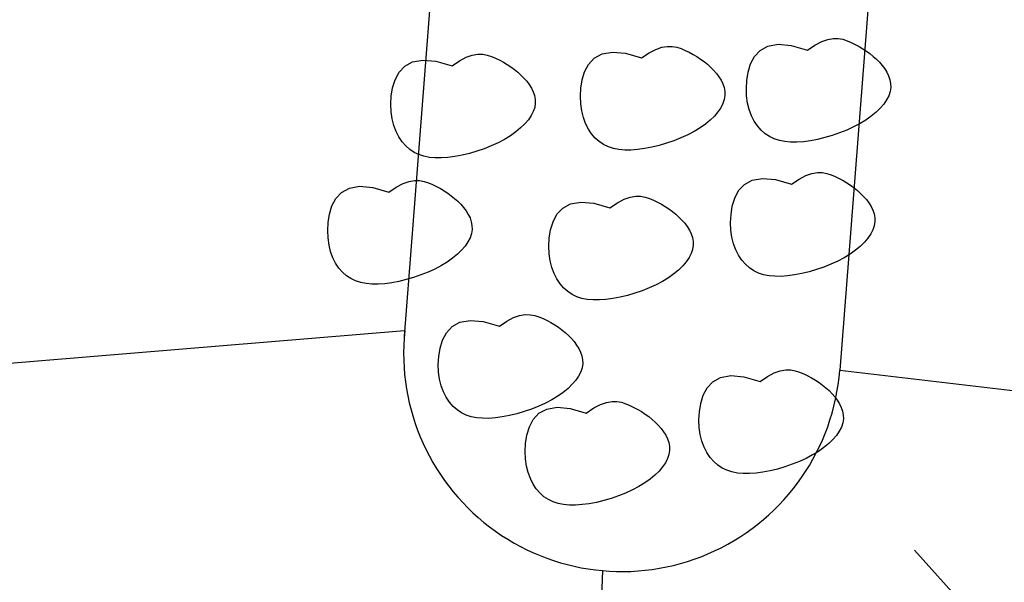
# Model space of a CAD drawing. Extents: x 446005 to 446745, y 447032 to 448234.
# Tile 34 of 127: x 446360.59 to 446362.84, y 447169.04 to 447170.33. Entities that reach past the tile are written whole.
import ezdxf

# ---------------------------------------------------------------- set-up
doc = ezdxf.new("R2010")
doc.units = 0
doc.header["$LTSCALE"] = 2
doc.header["$MEASUREMENT"] = 0
doc.linetypes.add('AUSGEZOGEN', pattern=[0])
doc.linetypes.add('STRICHLINIEX2', pattern=[0.5, 0.25, -0.25])
for name, color, linetype in [('BOESCHG', 250, 'AUSGEZOGEN'), ('DB-Autohof', 15, 'CONTINUOUS'), ('FBRTOP', 250, 'AUSGEZOGEN')]:
    doc.layers.add(name, color=color, linetype=linetype)

msp = doc.modelspace()

# ---------------------------------------------------------------- linework, layer by layer
at = {"layer": 'BOESCHG'}
msp.add_lwpolyline([(446482.7459, 447140.5546, 0.000007), (446485.0918, 447124.3992, 0.000282)], format="xyb", dxfattribs=at)
at = {"layer": 'DB-Autohof', "linetype": 'Continuous'}
for p, q in [((446361.6264, 447171.6448), (446361.4673, 447169.6054)), ((446362.6241, 447171.5769), (446362.4642, 447169.5276)), ((446362.4074, 447170.2719), (446362.4228, 447170.2799)), ((446362.4228, 447170.2799), (446362.4366, 447170.2847)), ((446362.4366, 447170.2847), (446362.4491, 447170.2869)), ((446362.4491, 447170.2869), (446362.4605, 447170.2867)), ((446362.4605, 447170.2867), (446362.471, 447170.2849)), ((446362.471, 447170.2849), (446362.4808, 447170.2817)), ((446362.4808, 447170.2817), (446362.4902, 447170.2777)), ((446361.9203, 447170.2513), (446361.9438, 447170.2556)), ((446361.9438, 447170.2556), (446361.9736, 447170.2529)), ((446362.0277, 447170.2538), (446362.0431, 447170.2618)), ((446362.0431, 447170.2618), (446362.0569, 447170.2667)), ((446362.0569, 447170.2667), (446362.0694, 447170.2688)), ((446362.0694, 447170.2688), (446362.0808, 447170.2687)), ((446362.0808, 447170.2687), (446362.0913, 447170.2668)), ((446362.0913, 447170.2668), (446362.1011, 447170.2636)), ((446362.1011, 447170.2636), (446362.1105, 447170.2596)), ((446362.1105, 447170.2596), (446362.1197, 447170.2552)), ((446362.269, 447170.2455), (446362.282, 447170.2596)), ((446362.282, 447170.2596), (446362.2999, 447170.2694)), ((446362.2999, 447170.2694), (446362.3234, 447170.2736)), ((446362.3234, 447170.2736), (446362.3533, 447170.271)), ((446362.3533, 447170.271), (446362.3903, 447170.2602)), ((446362.3903, 447170.2602), (446362.4074, 447170.2719)), ((446362.4902, 447170.2777), (446362.4993, 447170.2733)), ((446362.4993, 447170.2733), (446362.5083, 447170.2685)), ((446362.5083, 447170.2685), (446362.5169, 447170.2634)), ((446362.5169, 447170.2634), (446362.5252, 447170.2579)), ((446362.5252, 447170.2579), (446362.5332, 447170.2521)), ((446361.4684, 447170.2235), (446361.4863, 447170.2333)), ((446361.4863, 447170.2333), (446361.5098, 447170.2375)), ((446361.5098, 447170.2375), (446361.5397, 447170.2349)), ((446361.5397, 447170.2349), (446361.5767, 447170.2241)), ((446361.5767, 447170.2241), (446361.5938, 447170.2358)), ((446361.5938, 447170.2358), (446361.6092, 447170.2438)), ((446361.6092, 447170.2438), (446361.623, 447170.2486)), ((446361.623, 447170.2486), (446361.6355, 447170.2507)), ((446361.6355, 447170.2507), (446361.6469, 447170.2506)), ((446361.6469, 447170.2506), (446361.6574, 447170.2487)), ((446361.6574, 447170.2487), (446361.6672, 447170.2456)), ((446361.6672, 447170.2456), (446361.6766, 447170.2416)), ((446361.6766, 447170.2416), (446361.6858, 447170.2372)), ((446361.6858, 447170.2372), (446361.6947, 447170.2324)), ((446361.8893, 447170.2275), (446361.9023, 447170.2415)), ((446361.9023, 447170.2415), (446361.9203, 447170.2513)), ((446361.9736, 447170.2529), (446362.0106, 447170.2422)), ((446362.0106, 447170.2422), (446362.0277, 447170.2538)), ((446362.1197, 447170.2552), (446362.1286, 447170.2504)), ((446362.1286, 447170.2504), (446362.1372, 447170.2453)), ((446362.1372, 447170.2453), (446362.1456, 447170.2398)), ((446362.1456, 447170.2398), (446362.1536, 447170.234)), ((446362.1536, 447170.234), (446362.1612, 447170.2278)), ((446362.26, 447170.2285), (446362.269, 447170.2455)), ((446362.5332, 447170.2521), (446362.5409, 447170.2459)), ((446362.5409, 447170.2459), (446362.5482, 447170.2393)), ((446362.5482, 447170.2393), (446362.555, 447170.2323)), ((446361.4554, 447170.2094), (446361.4684, 447170.2235)), ((446361.6947, 447170.2324), (446361.7033, 447170.2273)), ((446361.7033, 447170.2273), (446361.7116, 447170.2218)), ((446361.7116, 447170.2218), (446361.7197, 447170.2159)), ((446361.7197, 447170.2159), (446361.7273, 447170.2097)), ((446361.8747, 447170.1918), (446361.8803, 447170.2105)), ((446361.8803, 447170.2105), (446361.8893, 447170.2275)), ((446362.1612, 447170.2278), (446362.1685, 447170.2212)), ((446362.1685, 447170.2212), (446362.1753, 447170.2143)), ((446362.1753, 447170.2143), (446362.1817, 447170.207)), ((446362.2544, 447170.2099), (446362.26, 447170.2285)), ((446362.555, 447170.2323), (446362.5614, 447170.225)), ((446362.5614, 447170.225), (446362.5671, 447170.2174)), ((446362.5671, 447170.2174), (446362.5721, 447170.2094)), ((446361.4408, 447170.1737), (446361.4464, 447170.1924)), ((446361.4464, 447170.1924), (446361.4554, 447170.2094)), ((446361.7273, 447170.2097), (446361.7346, 447170.2032)), ((446361.7346, 447170.2032), (446361.7414, 447170.1962)), ((446361.7414, 447170.1962), (446361.7478, 447170.1889)), ((446361.7478, 447170.1889), (446361.7535, 447170.1812)), ((446361.8717, 447170.1728), (446361.8747, 447170.1918)), ((446362.1817, 447170.207), (446362.1874, 447170.1993)), ((446362.1874, 447170.1993), (446362.1924, 447170.1913)), ((446362.1924, 447170.1913), (446362.1964, 447170.183)), ((446362.2504, 447170.1725), (446362.2514, 447170.1908)), ((446362.2514, 447170.1908), (446362.2544, 447170.2099)), ((446362.5721, 447170.2094), (446362.5761, 447170.2011)), ((446362.5761, 447170.2011), (446362.579, 447170.1925)), ((446362.579, 447170.1925), (446362.5807, 447170.1837)), ((446361.4378, 447170.1547), (446361.4408, 447170.1737)), ((446361.7535, 447170.1812), (446361.7585, 447170.1732)), ((446361.7585, 447170.1732), (446361.7625, 447170.1649)), ((446361.8707, 447170.1544), (446361.8717, 447170.1728)), ((446362.1964, 447170.183), (446362.1994, 447170.1744)), ((446362.1994, 447170.1744), (446362.201, 447170.1656)), ((446362.201, 447170.1656), (446362.2012, 447170.1565)), ((446362.2511, 447170.1552), (446362.2504, 447170.1725)), ((446362.5794, 447170.1653), (446362.5763, 447170.1559)), ((446362.5809, 447170.1746), (446362.5794, 447170.1653)), ((446362.5807, 447170.1837), (446362.5809, 447170.1746)), ((446361.4368, 447170.1364), (446361.4378, 447170.1547)), ((446361.7625, 447170.1649), (446361.7654, 447170.1564)), ((446361.7654, 447170.1564), (446361.7671, 447170.1475)), ((446361.7671, 447170.1475), (446361.7673, 447170.1385)), ((446361.8714, 447170.1371), (446361.8707, 447170.1544)), ((446362.1998, 447170.1473), (446362.1966, 447170.1378)), ((446362.2012, 447170.1565), (446362.1998, 447170.1473)), ((446362.2534, 447170.139), (446362.2511, 447170.1552)), ((446362.5714, 447170.1463), (446362.565, 447170.1368)), ((446362.5763, 447170.1559), (446362.5714, 447170.1463)), ((446361.4375, 447170.1191), (446361.4368, 447170.1364)), ((446361.7659, 447170.1292), (446361.7627, 447170.1197)), ((446361.7673, 447170.1385), (446361.7659, 447170.1292)), ((446361.8737, 447170.1209), (446361.8714, 447170.1371)), ((446361.8775, 447170.1058), (446361.8737, 447170.1209)), ((446362.1918, 447170.1283), (446362.1853, 447170.1187)), ((446362.1966, 447170.1378), (446362.1918, 447170.1283)), ((446362.2572, 447170.1239), (446362.2534, 447170.139)), ((446362.2623, 447170.1101), (446362.2572, 447170.1239)), ((446362.5569, 447170.1273), (446362.5474, 447170.118)), ((446362.565, 447170.1368), (446362.5569, 447170.1273)), ((446361.4398, 447170.1028), (446361.4375, 447170.1191)), ((446361.4436, 447170.0878), (446361.4398, 447170.1028)), ((446361.7514, 447170.1006), (446361.7433, 447170.0912)), ((446361.7579, 447170.1102), (446361.7514, 447170.1006)), ((446361.7627, 447170.1197), (446361.7579, 447170.1102)), ((446361.8826, 447170.092), (446361.8775, 447170.1058)), ((446362.1677, 447170.0999), (446362.1568, 447170.0909)), ((446362.1772, 447170.1092), (446362.1677, 447170.0999)), ((446362.1853, 447170.1187), (446362.1772, 447170.1092)), ((446362.2686, 447170.0976), (446362.2623, 447170.1101)), ((446362.5242, 447170.1002), (446362.5106, 447170.092)), ((446362.5364, 447170.1089), (446362.5242, 447170.1002)), ((446362.5474, 447170.118), (446362.5364, 447170.1089)), ((446361.4487, 447170.074), (446361.4436, 447170.0878)), ((446361.7338, 447170.0819), (446361.7229, 447170.0728)), ((446361.7433, 447170.0912), (446361.7338, 447170.0819)), ((446361.8889, 447170.0795), (446361.8826, 447170.092)), ((446361.8963, 447170.0684), (446361.8889, 447170.0795)), ((446362.1445, 447170.0822), (446362.1309, 447170.0739)), ((446362.1568, 447170.0909), (446362.1445, 447170.0822)), ((446362.276, 447170.0865), (446362.2686, 447170.0976)), ((446362.2843, 447170.0769), (446362.276, 447170.0865)), ((446362.2935, 447170.0688), (446362.2843, 447170.0769)), ((446362.4802, 447170.0771), (446362.4639, 447170.0706)), ((446362.4959, 447170.0842), (446362.4802, 447170.0771)), ((446362.5106, 447170.092), (446362.4959, 447170.0842)), ((446361.455, 447170.0615), (446361.4487, 447170.074)), ((446361.4624, 447170.0504), (446361.455, 447170.0615)), ((446361.697, 447170.0559), (446361.6823, 447170.0481)), ((446361.7106, 447170.0641), (446361.697, 447170.0559)), ((446361.7229, 447170.0728), (446361.7106, 447170.0641)), ((446361.9046, 447170.0588), (446361.8963, 447170.0684)), ((446361.9138, 447170.0507), (446361.9046, 447170.0588)), ((446362.0842, 447170.0525), (446362.0675, 447170.0468)), ((446362.1006, 447170.059), (446362.0842, 447170.0525)), ((446362.1162, 447170.0662), (446362.1006, 447170.059)), ((446362.1309, 447170.0739), (446362.1162, 447170.0662)), ((446362.3034, 447170.0622), (446362.2935, 447170.0688)), ((446362.3143, 447170.057), (446362.3034, 447170.0622)), ((446362.3259, 447170.0532), (446362.3143, 447170.057)), ((446362.3384, 447170.0507), (446362.3259, 447170.0532)), ((446362.3969, 447170.0527), (446362.381, 447170.0505)), ((446362.4134, 447170.0558), (446362.3969, 447170.0527)), ((446362.4302, 447170.0599), (446362.4134, 447170.0558)), ((446362.4471, 447170.0649), (446362.4302, 447170.0599)), ((446362.4639, 447170.0706), (446362.4471, 447170.0649)), ((446361.4707, 447170.0407), (446361.4624, 447170.0504)), ((446361.4799, 447170.0326), (446361.4707, 447170.0407)), ((446361.4899, 447170.026), (446361.4799, 447170.0326)), ((446361.6503, 447170.0345), (446361.6335, 447170.0287)), ((446361.6666, 447170.041), (446361.6503, 447170.0345)), ((446361.6823, 447170.0481), (446361.6666, 447170.041)), ((446361.9238, 447170.0441), (446361.9138, 447170.0507)), ((446361.9346, 447170.0389), (446361.9238, 447170.0441)), ((446361.9462, 447170.0351), (446361.9346, 447170.0389)), ((446361.9587, 447170.0326), (446361.9462, 447170.0351)), ((446361.9721, 447170.0314), (446361.9587, 447170.0326)), ((446361.9863, 447170.0314), (446361.9721, 447170.0314)), ((446362.0013, 447170.0324), (446361.9863, 447170.0314)), ((446362.0172, 447170.0346), (446362.0013, 447170.0324)), ((446362.0337, 447170.0378), (446362.0172, 447170.0346)), ((446362.0505, 447170.0418), (446362.0337, 447170.0378)), ((446362.0675, 447170.0468), (446362.0505, 447170.0418)), ((446362.3518, 447170.0495), (446362.3384, 447170.0507)), ((446362.366, 447170.0494), (446362.3518, 447170.0495)), ((446362.381, 447170.0505), (446362.366, 447170.0494)), ((446361.5007, 447170.0209), (446361.4899, 447170.026)), ((446361.5123, 447170.0171), (446361.5007, 447170.0209)), ((446361.5248, 447170.0146), (446361.5123, 447170.0171)), ((446361.5382, 447170.0133), (446361.5248, 447170.0146)), ((446361.5524, 447170.0133), (446361.5382, 447170.0133)), ((446361.5674, 447170.0144), (446361.5524, 447170.0133)), ((446361.5833, 447170.0165), (446361.5674, 447170.0144)), ((446361.5998, 447170.0197), (446361.5833, 447170.0165)), ((446361.6166, 447170.0238), (446361.5998, 447170.0197)), ((446361.6335, 447170.0287), (446361.6166, 447170.0238)), ((446362.2638, 447169.9623), (446362.2873, 447169.9665)), ((446362.2873, 447169.9665), (446362.3171, 447169.9639)), ((446362.3171, 447169.9639), (446362.3541, 447169.9532)), ((446362.3541, 447169.9532), (446362.3713, 447169.9648)), ((446362.3713, 447169.9648), (446362.3866, 447169.9728)), ((446362.3866, 447169.9728), (446362.4005, 447169.9777)), ((446362.4005, 447169.9777), (446362.4129, 447169.9798)), ((446362.4129, 447169.9798), (446362.4243, 447169.9797)), ((446362.4243, 447169.9797), (446362.4348, 447169.9778)), ((446362.4348, 447169.9778), (446362.4446, 447169.9746)), ((446362.4446, 447169.9746), (446362.454, 447169.9706)), ((446362.454, 447169.9706), (446362.4632, 447169.9662)), ((446362.4632, 447169.9662), (446362.4721, 447169.9614)), ((446361.3238, 447169.9345), (446361.3417, 447169.9442)), ((446361.3417, 447169.9442), (446361.3652, 447169.9485)), ((446361.3652, 447169.9485), (446361.3951, 447169.9459)), ((446361.3951, 447169.9459), (446361.432, 447169.9351)), ((446361.432, 447169.9351), (446361.4492, 447169.9468)), ((446361.4492, 447169.9468), (446361.4646, 447169.9548)), ((446361.4646, 447169.9548), (446361.4784, 447169.9596)), ((446361.4784, 447169.9596), (446361.4909, 447169.9617)), ((446361.4909, 447169.9617), (446361.5023, 447169.9616)), ((446361.5023, 447169.9616), (446361.5127, 447169.9597)), ((446361.5127, 447169.9597), (446361.5226, 447169.9566)), ((446361.5226, 447169.9566), (446361.532, 447169.9526)), ((446361.532, 447169.9526), (446361.5411, 447169.9481)), ((446361.5411, 447169.9481), (446361.55, 447169.9434)), ((446361.55, 447169.9434), (446361.5587, 447169.9382)), ((446362.2328, 447169.9385), (446362.2459, 447169.9525)), ((446362.2459, 447169.9525), (446362.2638, 447169.9623)), ((446362.4721, 447169.9614), (446362.4807, 447169.9563)), ((446362.4807, 447169.9563), (446362.4891, 447169.9508)), ((446362.4891, 447169.9508), (446362.4971, 447169.945)), ((446362.4971, 447169.945), (446362.5047, 447169.9388)), ((446361.3018, 447169.9034), (446361.3107, 447169.9204)), ((446361.3107, 447169.9204), (446361.3238, 447169.9345)), ((446361.5587, 447169.9382), (446361.567, 447169.9328)), ((446361.567, 447169.9328), (446361.575, 447169.9269)), ((446361.575, 447169.9269), (446361.5827, 447169.9207)), ((446361.5827, 447169.9207), (446361.5899, 447169.9141)), ((446361.9554, 447169.9106), (446361.9708, 447169.9186)), ((446361.9708, 447169.9186), (446361.9846, 447169.9235)), ((446361.9846, 447169.9235), (446361.9971, 447169.9256)), ((446361.9971, 447169.9256), (446362.0085, 447169.9255)), ((446362.0085, 447169.9255), (446362.019, 447169.9236)), ((446362.019, 447169.9236), (446362.0288, 447169.9204)), ((446362.0288, 447169.9204), (446362.0382, 447169.9164)), ((446362.2182, 447169.9028), (446362.2238, 447169.9215)), ((446362.2238, 447169.9215), (446362.2328, 447169.9385)), ((446362.5047, 447169.9388), (446362.512, 447169.9322)), ((446362.512, 447169.9322), (446362.5188, 447169.9253)), ((446362.5188, 447169.9253), (446362.5252, 447169.9179)), ((446362.5252, 447169.9179), (446362.531, 447169.9103)), ((446361.2962, 447169.8847), (446361.3018, 447169.9034)), ((446361.5899, 447169.9141), (446361.5968, 447169.9072)), ((446361.5968, 447169.9072), (446361.6031, 447169.8999)), ((446361.6031, 447169.8999), (446361.6089, 447169.8922)), ((446361.817, 447169.8843), (446361.83, 447169.8983)), ((446361.83, 447169.8983), (446361.8479, 447169.9081)), ((446361.8479, 447169.9081), (446361.8714, 447169.9124)), ((446361.8714, 447169.9124), (446361.9013, 447169.9097)), ((446361.9013, 447169.9097), (446361.9383, 447169.899)), ((446361.9383, 447169.899), (446361.9554, 447169.9106)), ((446362.0382, 447169.9164), (446362.0474, 447169.912)), ((446362.0474, 447169.912), (446362.0563, 447169.9072)), ((446362.0563, 447169.9072), (446362.0649, 447169.9021)), ((446362.0649, 447169.9021), (446362.0732, 447169.8966)), ((446362.0732, 447169.8966), (446362.0812, 447169.8908)), ((446362.2153, 447169.8837), (446362.2182, 447169.9028)), ((446362.531, 447169.9103), (446362.5359, 447169.9023)), ((446362.5359, 447169.9023), (446362.54, 447169.894)), ((446361.2932, 447169.8657), (446361.2962, 447169.8847)), ((446361.6089, 447169.8922), (446361.6139, 447169.8842)), ((446361.6139, 447169.8842), (446361.6179, 447169.8759)), ((446361.6179, 447169.8759), (446361.6208, 447169.8674)), ((446361.808, 447169.8673), (446361.817, 447169.8843)), ((446362.0812, 447169.8908), (446362.0889, 447169.8846)), ((446362.0889, 447169.8846), (446362.0962, 447169.878)), ((446362.0962, 447169.878), (446362.103, 447169.8711)), ((446362.2142, 447169.8654), (446362.2153, 447169.8837)), ((446362.54, 447169.894), (446362.5429, 447169.8854)), ((446362.5429, 447169.8854), (446362.5445, 447169.8766)), ((446362.5445, 447169.8766), (446362.5447, 447169.8675)), ((446361.2922, 447169.8474), (446361.2932, 447169.8657)), ((446361.6208, 447169.8674), (446361.6224, 447169.8585)), ((446361.6224, 447169.8585), (446361.6226, 447169.8495)), ((446361.8024, 447169.8486), (446361.808, 447169.8673)), ((446362.103, 447169.8711), (446362.1094, 447169.8638)), ((446362.1094, 447169.8638), (446362.1151, 447169.8561)), ((446362.1151, 447169.8561), (446362.1201, 447169.8481)), ((446362.2149, 447169.8481), (446362.2142, 447169.8654)), ((446362.5433, 447169.8583), (446362.5401, 447169.8488)), ((446362.5447, 447169.8675), (446362.5433, 447169.8583)), ((446361.2929, 447169.8301), (446361.2922, 447169.8474)), ((446361.2952, 447169.8138), (446361.2929, 447169.8301)), ((446361.6181, 447169.8307), (446361.6132, 447169.8212)), ((446361.6212, 447169.8402), (446361.6181, 447169.8307)), ((446361.6226, 447169.8495), (446361.6212, 447169.8402)), ((446361.7984, 447169.8112), (446361.7994, 447169.8296)), ((446361.7994, 447169.8296), (446361.8024, 447169.8486)), ((446362.1201, 447169.8481), (446362.1241, 447169.8398)), ((446362.1241, 447169.8398), (446362.127, 447169.8312)), ((446362.127, 447169.8312), (446362.1287, 447169.8224)), ((446362.2172, 447169.8319), (446362.2149, 447169.8481)), ((446362.221, 447169.8168), (446362.2172, 447169.8319)), ((446362.5288, 447169.8297), (446362.5208, 447169.8202)), ((446362.5353, 447169.8393), (446362.5288, 447169.8297)), ((446362.5401, 447169.8488), (446362.5353, 447169.8393)), ((446361.2989, 447169.7988), (446361.2952, 447169.8138)), ((446361.6067, 447169.8116), (446361.5987, 447169.8022)), ((446361.6132, 447169.8212), (446361.6067, 447169.8116)), ((446361.7991, 447169.7939), (446361.7984, 447169.8112)), ((446362.1289, 447169.8133), (446362.1275, 447169.8041)), ((446362.1287, 447169.8224), (446362.1289, 447169.8133)), ((446362.2261, 447169.803), (446362.221, 447169.8168)), ((446362.5112, 447169.8109), (446362.5003, 447169.8019)), ((446362.5208, 447169.8202), (446362.5112, 447169.8109)), ((446361.304, 447169.7849), (446361.2989, 447169.7988)), ((446361.3103, 447169.7724), (446361.304, 447169.7849)), ((446361.5782, 447169.7838), (446361.5659, 447169.7751)), ((446361.5892, 447169.7929), (446361.5782, 447169.7838)), ((446361.5987, 447169.8022), (446361.5892, 447169.7929)), ((446361.8014, 447169.7777), (446361.7991, 447169.7939)), ((446362.1195, 447169.7851), (446362.113, 447169.7755)), ((446362.1243, 447169.7946), (446362.1195, 447169.7851)), ((446362.1275, 447169.8041), (446362.1243, 447169.7946)), ((446362.2324, 447169.7905), (446362.2261, 447169.803)), ((446362.2398, 447169.7794), (446362.2324, 447169.7905)), ((446362.4745, 447169.7849), (446362.4597, 447169.7772)), ((446362.488, 447169.7932), (446362.4745, 447169.7849)), ((446362.5003, 447169.8019), (446362.488, 447169.7932)), ((446361.3177, 447169.7613), (446361.3103, 447169.7724)), ((446361.3261, 447169.7517), (446361.3177, 447169.7613)), ((446361.5524, 447169.7668), (446361.5377, 447169.7591)), ((446361.5659, 447169.7751), (446361.5524, 447169.7668)), ((446361.8052, 447169.7626), (446361.8014, 447169.7777)), ((446361.8103, 447169.7488), (446361.8052, 447169.7626)), ((446362.1049, 447169.766), (446362.0954, 447169.7567)), ((446362.113, 447169.7755), (446362.1049, 447169.766)), ((446362.2481, 447169.7698), (446362.2398, 447169.7794)), ((446362.2573, 447169.7617), (446362.2481, 447169.7698)), ((446362.2673, 447169.7551), (446362.2573, 447169.7617)), ((446362.4277, 447169.7635), (446362.411, 447169.7578)), ((446362.4441, 447169.77), (446362.4277, 447169.7635)), ((446362.4597, 447169.7772), (446362.4441, 447169.77)), ((446361.3352, 447169.7436), (446361.3261, 447169.7517)), ((446361.3452, 447169.737), (446361.3352, 447169.7436)), ((446361.356, 447169.7318), (446361.3452, 447169.737)), ((446361.4889, 447169.7397), (446361.472, 447169.7348)), ((446361.5057, 447169.7455), (446361.4889, 447169.7397)), ((446361.522, 447169.752), (446361.5057, 447169.7455)), ((446361.5377, 447169.7591), (446361.522, 447169.752)), ((446361.8166, 447169.7363), (446361.8103, 447169.7488)), ((446362.0722, 447169.739), (446362.0586, 447169.7307)), ((446362.0845, 447169.7477), (446362.0722, 447169.739)), ((446362.0954, 447169.7567), (446362.0845, 447169.7477)), ((446362.2781, 447169.7499), (446362.2673, 447169.7551)), ((446362.2898, 447169.7461), (446362.2781, 447169.7499)), ((446362.3023, 447169.7436), (446362.2898, 447169.7461)), ((446362.3156, 447169.7424), (446362.3023, 447169.7436)), ((446362.3298, 447169.7423), (446362.3156, 447169.7424)), ((446362.3448, 447169.7434), (446362.3298, 447169.7423)), ((446362.3607, 447169.7456), (446362.3448, 447169.7434)), ((446362.3772, 447169.7487), (446362.3607, 447169.7456)), ((446362.394, 447169.7528), (446362.3772, 447169.7487)), ((446362.411, 447169.7578), (446362.394, 447169.7528)), ((446361.3677, 447169.7281), (446361.356, 447169.7318)), ((446361.3802, 447169.7256), (446361.3677, 447169.7281)), ((446361.3935, 447169.7243), (446361.3802, 447169.7256)), ((446361.4077, 447169.7243), (446361.3935, 447169.7243)), ((446361.4228, 447169.7254), (446361.4077, 447169.7243)), ((446361.4387, 447169.7275), (446361.4228, 447169.7254)), ((446361.4551, 447169.7307), (446361.4387, 447169.7275)), ((446361.472, 447169.7348), (446361.4551, 447169.7307)), ((446361.824, 447169.7252), (446361.8166, 447169.7363)), ((446361.8323, 447169.7156), (446361.824, 447169.7252)), ((446361.8415, 447169.7075), (446361.8323, 447169.7156)), ((446362.0282, 447169.7158), (446362.0119, 447169.7093)), ((446362.0439, 447169.723), (446362.0282, 447169.7158)), ((446362.0586, 447169.7307), (446362.0439, 447169.723)), ((446361.8515, 447169.7009), (446361.8415, 447169.7075)), ((446361.8623, 447169.6957), (446361.8515, 447169.7009)), ((446361.8739, 447169.6919), (446361.8623, 447169.6957)), ((446361.9614, 447169.6945), (446361.9449, 447169.6914)), ((446361.9782, 447169.6986), (446361.9614, 447169.6945)), ((446361.9951, 447169.7036), (446361.9782, 447169.6986)), ((446362.0119, 447169.7093), (446361.9951, 447169.7036)), ((446361.8864, 447169.6894), (446361.8739, 447169.6919)), ((446361.8998, 447169.6882), (446361.8864, 447169.6894)), ((446361.914, 447169.6882), (446361.8998, 447169.6882)), ((446361.929, 447169.6892), (446361.914, 447169.6882)), ((446361.9449, 447169.6914), (446361.929, 447169.6892)), ((446361.7023, 447169.6397), (446361.7177, 447169.6477)), ((446361.7177, 447169.6477), (446361.7315, 447169.6525)), ((446361.7315, 447169.6525), (446361.744, 447169.6546)), ((446361.744, 447169.6546), (446361.7554, 447169.6545)), ((446361.7554, 447169.6545), (446361.7659, 447169.6527)), ((446361.7659, 447169.6527), (446361.7757, 447169.6495)), ((446361.7757, 447169.6495), (446361.7851, 447169.6455)), ((446361.5638, 447169.6133), (446361.5769, 447169.6274)), ((446361.5769, 447169.6274), (446361.5948, 447169.6372)), ((446361.5948, 447169.6372), (446361.6183, 447169.6414)), ((446361.6183, 447169.6414), (446361.6482, 447169.6388)), ((446361.6482, 447169.6388), (446361.6851, 447169.628)), ((446361.6851, 447169.628), (446361.7023, 447169.6397)), ((446361.7851, 447169.6455), (446361.7942, 447169.6411)), ((446361.7942, 447169.6411), (446361.8031, 447169.6363)), ((446361.8031, 447169.6363), (446361.8118, 447169.6312)), ((446361.8118, 447169.6312), (446361.8201, 447169.6257)), ((446361.8201, 447169.6257), (446361.8281, 447169.6198)), ((446361.4683, 447169.6172), (446357.6014, 447169.3002)), ((446361.5549, 447169.5963), (446361.5638, 447169.6133)), ((446361.8281, 447169.6198), (446361.8358, 447169.6136)), ((446361.8358, 447169.6136), (446361.843, 447169.6071)), ((446361.843, 447169.6071), (446361.8499, 447169.6001)), ((446361.5493, 447169.5776), (446361.5549, 447169.5963)), ((446361.8499, 447169.6001), (446361.8563, 447169.5928)), ((446361.8563, 447169.5928), (446361.862, 447169.5851)), ((446361.862, 447169.5851), (446361.867, 447169.5772)), ((446361.5453, 447169.5403), (446361.5463, 447169.5586)), ((446361.5463, 447169.5586), (446361.5493, 447169.5776)), ((446361.867, 447169.5772), (446361.871, 447169.5689)), ((446361.871, 447169.5689), (446361.8739, 447169.5603)), ((446361.8739, 447169.5603), (446361.8756, 447169.5515)), ((446361.546, 447169.523), (446361.5453, 447169.5403)), ((446361.8758, 447169.5424), (446361.8743, 447169.5331)), ((446361.8756, 447169.5515), (446361.8758, 447169.5424)), ((446361.5483, 447169.5068), (446361.546, 447169.523)), ((446361.8663, 447169.5141), (446361.8598, 447169.5046)), ((446361.8712, 447169.5237), (446361.8663, 447169.5141)), ((446361.8743, 447169.5331), (446361.8712, 447169.5237)), ((446362.1915, 447169.5107), (446362.215, 447169.515)), ((446362.215, 447169.515), (446362.2448, 447169.5123)), ((446362.2448, 447169.5123), (446362.2818, 447169.5016)), ((446362.2818, 447169.5016), (446362.2989, 447169.5132)), ((446362.2989, 447169.5132), (446362.3143, 447169.5213)), ((446362.3143, 447169.5213), (446362.3281, 447169.5261)), ((446362.3281, 447169.5261), (446362.3406, 447169.5282)), ((446362.3406, 447169.5282), (446362.352, 447169.5281)), ((446362.352, 447169.5281), (446362.3625, 447169.5262)), ((446362.3625, 447169.5262), (446362.3723, 447169.523)), ((446362.3723, 447169.523), (446362.3817, 447169.519)), ((446362.3817, 447169.519), (446362.3909, 447169.5146)), ((446362.3909, 447169.5146), (446362.3998, 447169.5099)), ((446362.4642, 447169.5276), (446366.3402, 447169.0678)), ((446361.552, 447169.4917), (446361.5483, 447169.5068)), ((446361.5571, 447169.4779), (446361.552, 447169.4917)), ((446361.8518, 447169.4951), (446361.8423, 447169.4858)), ((446361.8598, 447169.5046), (446361.8518, 447169.4951)), ((446362.1605, 447169.4869), (446362.1735, 447169.5009)), ((446362.1735, 447169.5009), (446362.1915, 447169.5107)), ((446362.3998, 447169.5099), (446362.4084, 447169.5047)), ((446362.4084, 447169.5047), (446362.4168, 447169.4993)), ((446362.4168, 447169.4993), (446362.4248, 447169.4934)), ((446362.4248, 447169.4934), (446362.4324, 447169.4872)), ((446361.5635, 447169.4654), (446361.5571, 447169.4779)), ((446361.8191, 447169.468), (446361.8055, 447169.4598)), ((446361.8313, 447169.4767), (446361.8191, 447169.468)), ((446361.8423, 447169.4858), (446361.8313, 447169.4767)), ((446362.1459, 447169.4512), (446362.1515, 447169.4699)), ((446362.1515, 447169.4699), (446362.1605, 447169.4869)), ((446362.4324, 447169.4872), (446362.4397, 447169.4806)), ((446362.4397, 447169.4806), (446362.4465, 447169.4737)), ((446362.4465, 447169.4737), (446362.4529, 447169.4664)), ((446361.5708, 447169.4543), (446361.5635, 447169.4654)), ((446361.5792, 447169.4446), (446361.5708, 447169.4543)), ((446361.5883, 447169.4365), (446361.5792, 447169.4446)), ((446361.7751, 447169.4449), (446361.7588, 447169.4384)), ((446361.7908, 447169.452), (446361.7751, 447169.4449)), ((446361.8055, 447169.4598), (446361.7908, 447169.452)), ((446361.9012, 447169.441), (446361.9166, 447169.449)), ((446361.9166, 447169.449), (446361.9304, 447169.4538)), ((446361.9304, 447169.4538), (446361.9429, 447169.456)), ((446361.9429, 447169.456), (446361.9542, 447169.4558)), ((446361.9542, 447169.4558), (446361.9647, 447169.454)), ((446361.9647, 447169.454), (446361.9746, 447169.4508)), ((446361.9746, 447169.4508), (446361.984, 447169.4468)), ((446361.984, 447169.4468), (446361.9931, 447169.4424)), ((446362.1429, 447169.4322), (446362.1459, 447169.4512)), ((446362.4529, 447169.4664), (446362.4586, 447169.4587)), ((446362.4586, 447169.4587), (446362.4636, 447169.4507)), ((446362.4636, 447169.4507), (446362.4676, 447169.4424)), ((446361.5983, 447169.4299), (446361.5883, 447169.4365)), ((446361.6092, 447169.4248), (446361.5983, 447169.4299)), ((446361.6208, 447169.421), (446361.6092, 447169.4248)), ((446361.7083, 447169.4236), (446361.6918, 447169.4204)), ((446361.7251, 447169.4277), (446361.7083, 447169.4236)), ((446361.742, 447169.4326), (446361.7251, 447169.4277)), ((446361.7588, 447169.4384), (446361.742, 447169.4326)), ((446361.7627, 447169.4146), (446361.7758, 447169.4287)), ((446361.7758, 447169.4287), (446361.7937, 447169.4385)), ((446361.7937, 447169.4385), (446361.8172, 447169.4427)), ((446361.8172, 447169.4427), (446361.8471, 447169.4401)), ((446361.8471, 447169.4401), (446361.884, 447169.4293)), ((446361.884, 447169.4293), (446361.9012, 447169.441)), ((446361.9931, 447169.4424), (446362.002, 447169.4376)), ((446362.002, 447169.4376), (446362.0107, 447169.4325)), ((446362.0107, 447169.4325), (446362.019, 447169.427)), ((446362.019, 447169.427), (446362.027, 447169.4212)), ((446362.1419, 447169.4138), (446362.1429, 447169.4322)), ((446362.4676, 447169.4424), (446362.4706, 447169.4338)), ((446362.4706, 447169.4338), (446362.4722, 447169.425)), ((446362.4722, 447169.425), (446362.4724, 447169.4159)), ((446361.6333, 447169.4185), (446361.6208, 447169.421)), ((446361.6467, 447169.4173), (446361.6333, 447169.4185)), ((446361.6608, 447169.4172), (446361.6467, 447169.4173)), ((446361.6759, 447169.4183), (446361.6608, 447169.4172)), ((446361.6918, 447169.4204), (446361.6759, 447169.4183)), ((446361.7538, 447169.3976), (446361.7627, 447169.4146)), ((446362.027, 447169.4212), (446362.0347, 447169.4149)), ((446362.0347, 447169.4149), (446362.0419, 447169.4084)), ((446362.0419, 447169.4084), (446362.0488, 447169.4014)), ((446362.0488, 447169.4014), (446362.0551, 447169.3941)), ((446362.1426, 447169.3965), (446362.1419, 447169.4138)), ((446362.471, 447169.4067), (446362.4678, 447169.3972)), ((446362.4724, 447169.4159), (446362.471, 447169.4067)), ((446361.7452, 447169.3599), (446361.7482, 447169.379)), ((446361.7482, 447169.379), (446361.7538, 447169.3976)), ((446362.0551, 447169.3941), (446362.0609, 447169.3865)), ((446362.0609, 447169.3865), (446362.0659, 447169.3785)), ((446362.0659, 447169.3785), (446362.0699, 447169.3702)), ((446362.1449, 447169.3803), (446362.1426, 447169.3965)), ((446362.1487, 447169.3652), (446362.1449, 447169.3803)), ((446362.4565, 447169.3781), (446362.4484, 447169.3686)), ((446362.463, 447169.3877), (446362.4565, 447169.3781)), ((446362.4678, 447169.3972), (446362.463, 447169.3877)), ((446361.7442, 447169.3416), (446361.7452, 447169.3599)), ((446362.0699, 447169.3702), (446362.0728, 447169.3616)), ((446362.0728, 447169.3616), (446362.0744, 447169.3528)), ((446362.1538, 447169.3514), (446362.1487, 447169.3652)), ((446362.4389, 447169.3593), (446362.428, 447169.3503)), ((446362.4484, 447169.3686), (446362.4389, 447169.3593)), ((446361.7449, 447169.3243), (446361.7442, 447169.3416)), ((446362.0732, 447169.3344), (446362.0701, 447169.325)), ((446362.0746, 447169.3437), (446362.0732, 447169.3344)), ((446362.0744, 447169.3528), (446362.0746, 447169.3437)), ((446362.1601, 447169.3389), (446362.1538, 447169.3514)), ((446362.1675, 447169.3278), (446362.1601, 447169.3389)), ((446362.4021, 447169.3333), (446362.3874, 447169.3256)), ((446362.4157, 447169.3416), (446362.4021, 447169.3333)), ((446362.428, 447169.3503), (446362.4157, 447169.3416)), ((446361.7471, 447169.3081), (446361.7449, 447169.3243)), ((446362.0652, 447169.3154), (446362.0587, 447169.3059)), ((446362.0701, 447169.325), (446362.0652, 447169.3154)), ((446362.1758, 447169.3182), (446362.1675, 447169.3278)), ((446362.185, 447169.3101), (446362.1758, 447169.3182)), ((446362.195, 447169.3035), (446362.185, 447169.3101)), ((446362.3554, 447169.312), (446362.3387, 447169.3062)), ((446362.3718, 447169.3184), (446362.3554, 447169.312)), ((446362.3874, 447169.3256), (446362.3718, 447169.3184)), ((446361.7509, 447169.293), (446361.7471, 447169.3081)), ((446361.756, 447169.2792), (446361.7509, 447169.293)), ((446362.0412, 447169.2871), (446362.0302, 447169.278)), ((446362.0507, 447169.2964), (446362.0412, 447169.2871)), ((446362.0587, 447169.3059), (446362.0507, 447169.2964)), ((446362.2058, 447169.2983), (446362.195, 447169.3035)), ((446362.2174, 447169.2945), (446362.2058, 447169.2983)), ((446362.2299, 447169.292), (446362.2174, 447169.2945)), ((446362.2433, 447169.2908), (446362.2299, 447169.292)), ((446362.2575, 447169.2908), (446362.2433, 447169.2908)), ((446362.2725, 447169.2919), (446362.2575, 447169.2908)), ((446362.2884, 447169.294), (446362.2725, 447169.2919)), ((446362.3049, 447169.2972), (446362.2884, 447169.294)), ((446362.3217, 447169.3012), (446362.3049, 447169.2972)), ((446362.3387, 447169.3062), (446362.3217, 447169.3012)), ((446361.7623, 447169.2667), (446361.756, 447169.2792)), ((446361.7697, 447169.2556), (446361.7623, 447169.2667)), ((446362.0179, 447169.2693), (446362.0044, 447169.2611)), ((446362.0302, 447169.278), (446362.0179, 447169.2693)), ((446361.7781, 447169.246), (446361.7697, 447169.2556)), ((446361.7872, 447169.2379), (446361.7781, 447169.246)), ((446361.974, 447169.2462), (446361.9577, 447169.2397)), ((446361.9897, 447169.2533), (446361.974, 447169.2462)), ((446362.0044, 447169.2611), (446361.9897, 447169.2533)), ((446361.7972, 447169.2313), (446361.7872, 447169.2379)), ((446361.808, 447169.2261), (446361.7972, 447169.2313)), ((446361.8197, 447169.2223), (446361.808, 447169.2261)), ((446361.8322, 447169.2198), (446361.8197, 447169.2223)), ((446361.8455, 447169.2186), (446361.8322, 447169.2198)), ((446361.8748, 447169.2196), (446361.8597, 447169.2185)), ((446361.8907, 447169.2218), (446361.8748, 447169.2196)), ((446361.9071, 447169.2249), (446361.8907, 447169.2218)), ((446361.924, 447169.229), (446361.9071, 447169.2249)), ((446361.9409, 447169.234), (446361.924, 447169.229)), ((446361.9577, 447169.2397), (446361.9409, 447169.234)), ((446361.8597, 447169.2185), (446361.8455, 447169.2186)), ((446361.921, 447169.0685), (446361.7745, 447165.1942))]:
    msp.add_line(p, q, dxfattribs=at)
at = {"layer": 'DB-Autohof', "linetype": 'STRICHLINIEX2'}
msp.add_line((446380.9976, 447148.6442), (446362.5181, 447169.2467), dxfattribs=at)
at = {"layer": 'DB-Autohof', "linetype": 'Continuous'}
for centre, radius, start, end in [((446361.9813, 447169.578), 4.3887, 171.1715, 353.3237), ((446361.9658, 447169.5665), 0.5, 174.1793, 355.539)]:
    msp.add_arc(centre, radius, start, end, dxfattribs=at)
at = {"layer": 'FBRTOP'}
for points in [[(446412.075, 447372.655, 0.000006), (446414.0837, 447357.131, 0.00001), (446415.257, 447348.066, 0.000016), (446416.8535, 447335.736, -0.000001), (446418.45, 447323.406, -0.000146), (446420.5278, 447307.3219, -0.000272), (446421.634, 447298.702, -0.00647), (446421.7086, 447298.0517, -0.000174), (446424.154, 447273.889, -0.003297), (446424.4668, 447270.5686, -0.001172), (446425.263, 447261.222)], [(446363.327, 447740.4477, 0.000002), (446366.277, 447717.758, 0.000326)]]:
    msp.add_lwpolyline(points, format="xyb", dxfattribs=at)

doc.saveas('drawing.dxf')
